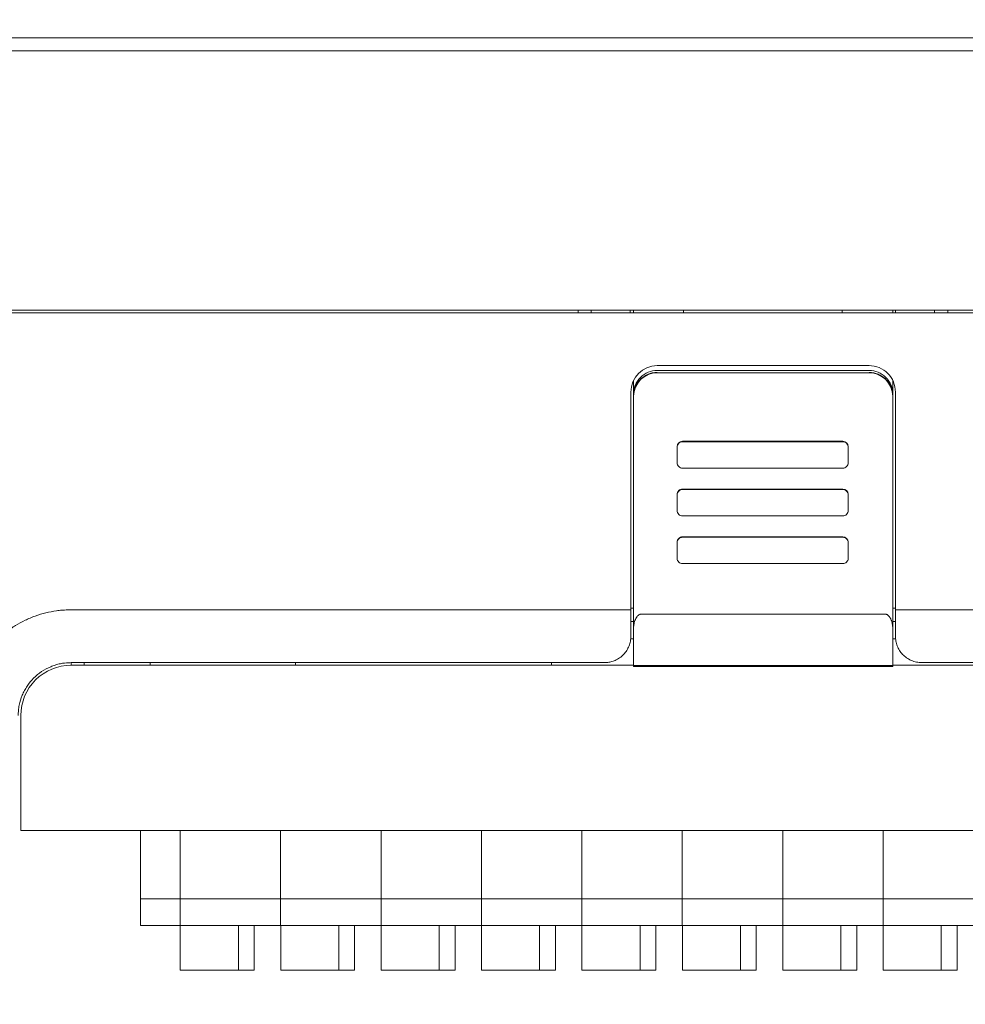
# Model space of a CAD drawing. Header units: millimetres. Extents: x -1114 to 1396, y -630 to 631.
# Tile 100 of 256: x -467 to -431, y -254 to -217. Entities that reach past the tile are written whole.
import ezdxf

# ---------------------------------------------------------------- set-up
doc = ezdxf.new("R2010")
doc.units = ezdxf.units.MM
doc.header["$MEASUREMENT"] = 0

msp = doc.modelspace()

# ---------------------------------------------------------------- linework, layer by layer
at = {"lineweight": 18}
for points, knots in [([(1038.9843, -629.7647), (1038.9843, -629.7647), (-1111.4882, -629.7647), (-1111.4882, -629.7647), (-1111.4882, -629.7647), (-1111.4882, -629.7647), (-1111.4882, 630.7883), (-1111.4882, 630.7883), (-1111.4882, 630.7883), (-1111.4882, 630.7883), (1038.9843, 630.7883), (1038.9843, 630.7883)], [0, 0, 0, 0, 0.3333333, 0.3333333, 0.3333333, 0.3333333, 0.6666667, 0.6666667, 0.6666667, 0.6666667, 1, 1, 1, 1]), ([(-442.8429, -230.4795), (-443.0816, -230.4795), (-443.3105, -230.5742), (-443.4793, -230.7427), (-443.4793, -230.7427), (-443.6481, -230.9113), (-443.7429, -231.1399), (-443.7429, -231.3783)], [0, 0, 0, 0, 0.5, 0.5, 0.5, 0.5, 1, 1, 1, 1]), ([(-443.7429, -231.4527), (-443.7429, -231.3933), (-443.7371, -231.335), (-443.7257, -231.2776), (-443.7257, -231.2776), (-443.72, -231.2489), (-443.7128, -231.2204), (-443.7043, -231.1922), (-443.7043, -231.1922), (-443.6957, -231.164), (-443.6857, -231.1359), (-443.6744, -231.1087), (-443.6744, -231.1087), (-443.6518, -231.0543), (-443.6242, -231.0027), (-443.5916, -230.9539), (-443.5916, -230.9539), (-443.5835, -230.9417), (-443.575, -230.9297), (-443.5662, -230.9178), (-443.5662, -230.9178), (-443.5574, -230.9059), (-443.5483, -230.8942), (-443.5389, -230.8828), (-443.5389, -230.8828), (-443.5201, -230.8599), (-443.5003, -230.8381), (-443.4795, -230.8174), (-443.4795, -230.8174), (-443.4381, -230.7759), (-443.3928, -230.7387), (-443.3437, -230.7059), (-443.3437, -230.7059), (-443.3314, -230.6976), (-443.3188, -230.6897), (-443.3061, -230.6821), (-443.3061, -230.6821), (-443.2934, -230.6745), (-443.2806, -230.6672), (-443.2676, -230.6602), (-443.2676, -230.6602), (-443.2416, -230.6464), (-443.2151, -230.6338), (-443.1881, -230.6226), (-443.1881, -230.6226), (-443.161, -230.6114), (-443.1334, -230.6015), (-443.1053, -230.5929), (-443.1053, -230.5929), (-443.0912, -230.5887), (-443.077, -230.5847), (-443.0627, -230.5811), (-443.0627, -230.5811), (-443.0483, -230.5775), (-443.0338, -230.5742), (-443.0193, -230.5713), (-443.0193, -230.5713), (-442.9611, -230.5597), (-442.9023, -230.5539), (-442.8429, -230.5539)], [0, 0, 0, 0, 0.0666667, 0.0666667, 0.0666667, 0.0666667, 0.1333333, 0.1333333, 0.1333333, 0.1333333, 0.2, 0.2, 0.2, 0.2, 0.2666667, 0.2666667, 0.2666667, 0.2666667, 0.3333333, 0.3333333, 0.3333333, 0.3333333, 0.4, 0.4, 0.4, 0.4, 0.4666667, 0.4666667, 0.4666667, 0.4666667, 0.5333333, 0.5333333, 0.5333333, 0.5333333, 0.6, 0.6, 0.6, 0.6, 0.6666667, 0.6666667, 0.6666667, 0.6666667, 0.7333333, 0.7333333, 0.7333333, 0.7333333, 0.8, 0.8, 0.8, 0.8, 0.8666667, 0.8666667, 0.8666667, 0.8666667, 0.9333333, 0.9333333, 0.9333333, 0.9333333, 1, 1, 1, 1]), ([(-433.8214, -231.2961), (-433.8214, -231.0308), (-433.9267, -230.7765), (-434.1143, -230.5889), (-434.1143, -230.5889), (-434.3018, -230.4014), (-434.5562, -230.2961), (-434.8214, -230.2961)], [0, 0, 0, 0, 0.5, 0.5, 0.5, 0.5, 1, 1, 1, 1]), ([(-433.9214, -231.3783), (-433.9214, -231.1399), (-434.0162, -230.9113), (-434.185, -230.7427), (-434.185, -230.7427), (-434.3538, -230.5742), (-434.5827, -230.4795), (-434.8214, -230.4795)], [0, 0, 0, 0, 0.5, 0.5, 0.5, 0.5, 1, 1, 1, 1]), ([(-434.8214, -230.5539), (-434.7619, -230.5539), (-434.7035, -230.5597), (-434.646, -230.5711), (-434.646, -230.5711), (-434.6173, -230.5768), (-434.5888, -230.5839), (-434.5605, -230.5925), (-434.5605, -230.5925), (-434.5323, -230.601), (-434.5042, -230.611), (-434.477, -230.6223), (-434.477, -230.6223), (-434.4225, -230.6448), (-434.3708, -230.6724), (-434.3219, -230.705), (-434.3219, -230.705), (-434.3097, -230.7131), (-434.2976, -230.7216), (-434.2858, -230.7304), (-434.2858, -230.7304), (-434.2739, -230.7392), (-434.2622, -230.7483), (-434.2507, -230.7577), (-434.2507, -230.7577), (-434.2278, -230.7764), (-434.206, -230.7962), (-434.1852, -230.8169), (-434.1852, -230.8169), (-434.1437, -230.8583), (-434.1064, -230.9035), (-434.0735, -230.9526), (-434.0735, -230.9526), (-434.0653, -230.9649), (-434.0573, -230.9774), (-434.0497, -230.9901), (-434.0497, -230.9901), (-434.0421, -231.0028), (-434.0348, -231.0156), (-434.0279, -231.0286), (-434.0279, -231.0286), (-434.014, -231.0545), (-434.0014, -231.081), (-433.9902, -231.108), (-433.9902, -231.108), (-433.9789, -231.135), (-433.969, -231.1626), (-433.9605, -231.1907), (-433.9605, -231.1907), (-433.9562, -231.2047), (-433.9522, -231.2189), (-433.9486, -231.2332), (-433.9486, -231.2332), (-433.945, -231.2476), (-433.9417, -231.2621), (-433.9388, -231.2766), (-433.9388, -231.2766), (-433.9272, -231.3346), (-433.9214, -231.3933), (-433.9214, -231.4527)], [0, 0, 0, 0, 0.0666667, 0.0666667, 0.0666667, 0.0666667, 0.1333333, 0.1333333, 0.1333333, 0.1333333, 0.2, 0.2, 0.2, 0.2, 0.2666667, 0.2666667, 0.2666667, 0.2666667, 0.3333333, 0.3333333, 0.3333333, 0.3333333, 0.4, 0.4, 0.4, 0.4, 0.4666667, 0.4666667, 0.4666667, 0.4666667, 0.5333333, 0.5333333, 0.5333333, 0.5333333, 0.6, 0.6, 0.6, 0.6, 0.6666667, 0.6666667, 0.6666667, 0.6666667, 0.7333333, 0.7333333, 0.7333333, 0.7333333, 0.8, 0.8, 0.8, 0.8, 0.8666667, 0.8666667, 0.8666667, 0.8666667, 0.9333333, 0.9333333, 0.9333333, 0.9333333, 1, 1, 1, 1]), ([(-441.8891, -233.1785), (-441.9421, -233.1785), (-441.993, -233.1995), (-442.0305, -233.237), (-442.0305, -233.237), (-442.068, -233.2745), (-442.0891, -233.3253), (-442.0891, -233.3782)], [0, 0, 0, 0, 0.5, 0.5, 0.5, 0.5, 1, 1, 1, 1]), ([(-435.6143, -233.3782), (-435.6143, -233.3253), (-435.6354, -233.2745), (-435.6729, -233.237), (-435.6729, -233.237), (-435.7104, -233.1995), (-435.7613, -233.1785), (-435.8143, -233.1785)], [0, 0, 0, 0, 0.5, 0.5, 0.5, 0.5, 1, 1, 1, 1]), ([(-442.0891, -233.9774), (-442.0891, -234.0304), (-442.068, -234.0812), (-442.0305, -234.1186), (-442.0305, -234.1186), (-441.993, -234.1561), (-441.9421, -234.1771), (-441.8891, -234.1771)], [0, 0, 0, 0, 0.5, 0.5, 0.5, 0.5, 1, 1, 1, 1]), ([(-435.8143, -234.1771), (-435.7613, -234.1771), (-435.7104, -234.1561), (-435.6729, -234.1186), (-435.6729, -234.1186), (-435.6354, -234.0812), (-435.6143, -234.0304), (-435.6143, -233.9774)], [0, 0, 0, 0, 0.5, 0.5, 0.5, 0.5, 1, 1, 1, 1]), ([(-441.8891, -234.9688), (-441.9421, -234.9688), (-441.993, -234.9898), (-442.0305, -235.0273), (-442.0305, -235.0273), (-442.068, -235.0647), (-442.0891, -235.1155), (-442.0891, -235.1685)], [0, 0, 0, 0, 0.5, 0.5, 0.5, 0.5, 1, 1, 1, 1]), ([(-441.8891, -234.9855), (-441.9421, -234.9855), (-441.993, -235.0065), (-442.0305, -235.044), (-442.0305, -235.044), (-442.068, -235.0814), (-442.0891, -235.1322), (-442.0891, -235.1852)], [0, 0, 0, 0, 0.5, 0.5, 0.5, 0.5, 1, 1, 1, 1]), ([(-435.6143, -235.1852), (-435.6143, -235.1322), (-435.6354, -235.0814), (-435.6729, -235.044), (-435.6729, -235.044), (-435.7104, -235.0065), (-435.7613, -234.9855), (-435.8143, -234.9855)], [0, 0, 0, 0, 0.5, 0.5, 0.5, 0.5, 1, 1, 1, 1]), ([(-442.0891, -235.7844), (-442.0891, -235.8373), (-442.068, -235.8881), (-442.0305, -235.9256), (-442.0305, -235.9256), (-441.993, -235.963), (-441.9421, -235.9841), (-441.8891, -235.9841)], [0, 0, 0, 0, 0.5, 0.5, 0.5, 0.5, 1, 1, 1, 1]), ([(-435.8143, -235.9841), (-435.7613, -235.9841), (-435.7104, -235.963), (-435.6729, -235.9256), (-435.6729, -235.9256), (-435.6354, -235.8881), (-435.6143, -235.8373), (-435.6143, -235.7844)], [0, 0, 0, 0, 0.5, 0.5, 0.5, 0.5, 1, 1, 1, 1]), ([(-441.8891, -236.7757), (-441.9421, -236.7757), (-441.993, -236.7968), (-442.0305, -236.8342), (-442.0305, -236.8342), (-442.068, -236.8717), (-442.0891, -236.9225), (-442.0891, -236.9755)], [0, 0, 0, 0, 0.5, 0.5, 0.5, 0.5, 1, 1, 1, 1]), ([(-441.8891, -236.7924), (-441.9421, -236.7924), (-441.993, -236.8134), (-442.0305, -236.8509), (-442.0305, -236.8509), (-442.068, -236.8884), (-442.0891, -236.9392), (-442.0891, -236.9921)], [0, 0, 0, 0, 0.5, 0.5, 0.5, 0.5, 1, 1, 1, 1]), ([(-435.6143, -236.9921), (-435.6143, -236.9392), (-435.6354, -236.8884), (-435.6729, -236.8509), (-435.6729, -236.8509), (-435.7104, -236.8134), (-435.7613, -236.7924), (-435.8143, -236.7924)], [0, 0, 0, 0, 0.5, 0.5, 0.5, 0.5, 1, 1, 1, 1]), ([(-442.0891, -237.5913), (-442.0891, -237.6443), (-442.068, -237.6951), (-442.0305, -237.7325), (-442.0305, -237.7325), (-441.993, -237.77), (-441.9421, -237.791), (-441.8891, -237.791)], [0, 0, 0, 0, 0.5, 0.5, 0.5, 0.5, 1, 1, 1, 1]), ([(-435.8143, -237.791), (-435.7613, -237.791), (-435.7104, -237.77), (-435.6729, -237.7325), (-435.6729, -237.7325), (-435.6354, -237.6951), (-435.6143, -237.6443), (-435.6143, -237.5913)], [0, 0, 0, 0, 0.5, 0.5, 0.5, 0.5, 1, 1, 1, 1]), ([(-468.9744, -242.785), (-468.9482, -242.648), (-468.915, -242.5136), (-468.8751, -242.3817), (-468.8751, -242.3817), (-468.8352, -242.2498), (-468.7887, -242.1204), (-468.7355, -241.9934), (-468.7355, -241.9934), (-468.6823, -241.8665), (-468.6226, -241.742), (-468.556, -241.6201), (-468.556, -241.6201), (-468.5227, -241.5592), (-468.4877, -241.4987), (-468.4513, -241.4395), (-468.4513, -241.4395), (-468.4149, -241.3804), (-468.3771, -241.3224), (-468.3379, -241.2655), (-468.3379, -241.2655), (-468.1812, -241.0381), (-468.0025, -240.8291), (-467.8017, -240.6385), (-467.8017, -240.6385), (-467.7515, -240.5909), (-467.6999, -240.5444), (-467.647, -240.4991), (-467.647, -240.4991), (-467.594, -240.4538), (-467.54, -240.41), (-467.4851, -240.3678), (-467.4851, -240.3678), (-467.3753, -240.2834), (-467.2619, -240.2051), (-467.1448, -240.1328), (-467.1448, -240.1328), (-467.0278, -240.0606), (-466.9071, -239.9944), (-466.7828, -239.9344), (-466.7828, -239.9344), (-466.7206, -239.9043), (-466.6575, -239.8759), (-466.5934, -239.849), (-466.5934, -239.849), (-466.5294, -239.8221), (-466.4642, -239.7968), (-466.3988, -239.7734), (-466.3988, -239.7734), (-466.268, -239.7265), (-466.1357, -239.6867), (-466.0021, -239.6538), (-466.0021, -239.6538), (-465.8684, -239.6209), (-465.7334, -239.5948), (-465.5969, -239.5755), (-465.5969, -239.5755), (-465.5628, -239.5707), (-465.5286, -239.5663), (-465.4944, -239.5624), (-465.4944, -239.5624), (-465.4601, -239.5585), (-465.4256, -239.5552), (-465.3911, -239.5524), (-465.3911, -239.5524), (-465.3221, -239.5469), (-465.2526, -239.5434), (-465.1829, -239.5411), (-465.1829, -239.5411), (-465.1131, -239.5389), (-465.0434, -239.5379), (-464.9737, -239.5374), (-464.9737, -239.5374), (-464.9039, -239.5368), (-464.8342, -239.5367), (-464.7644, -239.5368), (-464.7644, -239.5368), (-464.6947, -239.5369), (-464.625, -239.5372), (-464.5552, -239.5376), (-464.5552, -239.5376), (-464.4855, -239.5379), (-464.4157, -239.5381), (-464.346, -239.5382), (-464.346, -239.5382), (-464.2065, -239.5385), (-464.0671, -239.5384), (-463.9276, -239.5384), (-463.9276, -239.5384), (-461.6959, -239.5383), (-459.4643, -239.5382), (-457.2327, -239.5382), (-457.2327, -239.5382), (-452.7694, -239.538), (-448.3062, -239.5379), (-443.8429, -239.5379)], [0, 0, 0, 0, 0.0416667, 0.0416667, 0.0416667, 0.0416667, 0.0833333, 0.0833333, 0.0833333, 0.0833333, 0.125, 0.125, 0.125, 0.125, 0.1666667, 0.1666667, 0.1666667, 0.1666667, 0.2083333, 0.2083333, 0.2083333, 0.2083333, 0.25, 0.25, 0.25, 0.25, 0.2916667, 0.2916667, 0.2916667, 0.2916667, 0.3333333, 0.3333333, 0.3333333, 0.3333333, 0.375, 0.375, 0.375, 0.375, 0.4166667, 0.4166667, 0.4166667, 0.4166667, 0.4583333, 0.4583333, 0.4583333, 0.4583333, 0.5, 0.5, 0.5, 0.5, 0.5416667, 0.5416667, 0.5416667, 0.5416667, 0.5833333, 0.5833333, 0.5833333, 0.5833333, 0.625, 0.625, 0.625, 0.625, 0.6666667, 0.6666667, 0.6666667, 0.6666667, 0.7083333, 0.7083333, 0.7083333, 0.7083333, 0.75, 0.75, 0.75, 0.75, 0.7916667, 0.7916667, 0.7916667, 0.7916667, 0.8333333, 0.8333333, 0.8333333, 0.8333333, 0.875, 0.875, 0.875, 0.875, 0.9166667, 0.9166667, 0.9166667, 0.9166667, 0.9583333, 0.9583333, 0.9583333, 0.9583333, 1, 1, 1, 1]), ([(-433.8214, -240.5377), (-433.8214, -240.5322), (-433.8214, -240.5266), (-433.8214, -240.521), (-433.8214, -240.521), (-433.8214, -240.1935), (-433.8214, -239.8661), (-433.8214, -239.5386)], [0, 0, 0, 0, 0.5, 0.5, 0.5, 0.5, 1, 1, 1, 1]), ([(-443.4429, -239.699), (-443.4534, -239.6996), (-443.464, -239.7003), (-443.4742, -239.7022), (-443.4742, -239.7022), (-443.4849, -239.7042), (-443.4952, -239.7075), (-443.505, -239.7116), (-443.505, -239.7116), (-443.5157, -239.7161), (-443.5258, -239.7214), (-443.5353, -239.7274), (-443.5353, -239.7274), (-443.548, -239.7353), (-443.5596, -239.7445), (-443.5704, -239.7543), (-443.5704, -239.7543), (-443.5825, -239.7653), (-443.5934, -239.7772), (-443.6035, -239.7896), (-443.6035, -239.7896), (-443.6414, -239.8362), (-443.6673, -239.8897), (-443.6874, -239.9444), (-443.6874, -239.9444), (-443.7067, -239.9969), (-443.7207, -240.0505), (-443.729, -240.1048), (-443.729, -240.1048), (-443.7381, -240.1635), (-443.7405, -240.223), (-443.7429, -240.2825)], [0, 0, 0, 0, 0.125, 0.125, 0.125, 0.125, 0.25, 0.25, 0.25, 0.25, 0.375, 0.375, 0.375, 0.375, 0.5, 0.5, 0.5, 0.5, 0.625, 0.625, 0.625, 0.625, 0.75, 0.75, 0.75, 0.75, 0.875, 0.875, 0.875, 0.875, 1, 1, 1, 1]), ([(-433.9214, -240.2824), (-433.9214, -240.225), (-433.9256, -240.1682), (-433.9344, -240.1121), (-433.9344, -240.1121), (-433.9388, -240.0841), (-433.9444, -240.0562), (-433.9513, -240.0285), (-433.9513, -240.0285), (-433.9581, -240.0009), (-433.9663, -239.9734), (-433.9762, -239.9462), (-433.9762, -239.9462), (-433.9811, -239.9326), (-433.9865, -239.919), (-433.9923, -239.9056), (-433.9923, -239.9056), (-433.9982, -239.8921), (-434.0046, -239.8787), (-434.0115, -239.8655), (-434.0115, -239.8655), (-434.0184, -239.8524), (-434.0258, -239.8395), (-434.0339, -239.8269), (-434.0339, -239.8269), (-434.042, -239.8142), (-434.0508, -239.8019), (-434.0604, -239.7901), (-434.0604, -239.7901), (-434.0699, -239.7783), (-434.0802, -239.767), (-434.0915, -239.7565), (-434.0915, -239.7565), (-434.0971, -239.7512), (-434.103, -239.7461), (-434.1092, -239.7413), (-434.1092, -239.7413), (-434.1154, -239.7364), (-434.1219, -239.7318), (-434.1286, -239.7275), (-434.1286, -239.7275), (-434.1353, -239.7233), (-434.1423, -239.7194), (-434.1496, -239.7159), (-434.1496, -239.7159), (-434.1569, -239.7124), (-434.1646, -239.7093), (-434.1724, -239.7068), (-434.1724, -239.7068), (-434.1802, -239.7043), (-434.1882, -239.7023), (-434.1963, -239.701), (-434.1963, -239.701), (-434.2045, -239.6996), (-434.213, -239.6989), (-434.2214, -239.6989)], [0, 0, 0, 0, 0.0714286, 0.0714286, 0.0714286, 0.0714286, 0.1428571, 0.1428571, 0.1428571, 0.1428571, 0.2142857, 0.2142857, 0.2142857, 0.2142857, 0.2857143, 0.2857143, 0.2857143, 0.2857143, 0.3571429, 0.3571429, 0.3571429, 0.3571429, 0.4285714, 0.4285714, 0.4285714, 0.4285714, 0.5, 0.5, 0.5, 0.5, 0.5714286, 0.5714286, 0.5714286, 0.5714286, 0.6428571, 0.6428571, 0.6428571, 0.6428571, 0.7142857, 0.7142857, 0.7142857, 0.7142857, 0.7857143, 0.7857143, 0.7857143, 0.7857143, 0.8571429, 0.8571429, 0.8571429, 0.8571429, 0.9285714, 0.9285714, 0.9285714, 0.9285714, 1, 1, 1, 1]), ([(-433.9214, -240.2824), (-433.9214, -240.7361), (-433.9214, -241.1897), (-433.9214, -241.6435), (-433.9214, -241.6435), (-433.9214, -241.6435), (-433.9214, -241.6435), (-433.9214, -241.6435)], [0, 0, 0, 0, 0.5, 0.5, 0.5, 0.5, 1, 1, 1, 1]), ([(-444.8429, -241.5377), (-444.8152, -241.5371), (-444.7874, -241.5365), (-444.7597, -241.5344), (-444.7597, -241.5344), (-444.7323, -241.5323), (-444.705, -241.5288), (-444.678, -241.5243), (-444.678, -241.5243), (-444.6509, -241.5197), (-444.6241, -241.5141), (-444.5976, -241.5074), (-444.5976, -241.5074), (-444.5709, -241.5006), (-444.5445, -241.4927), (-444.5186, -241.4838), (-444.5186, -241.4838), (-444.4923, -241.4747), (-444.4664, -241.4646), (-444.4411, -241.4535), (-444.4411, -241.4535), (-444.3796, -241.4265), (-444.3212, -241.3936), (-444.2673, -241.3557), (-444.2673, -241.3557), (-444.2121, -241.3169), (-444.1618, -241.2729), (-444.1165, -241.225), (-444.1165, -241.225), (-444.0721, -241.1781), (-444.0326, -241.1275), (-443.9987, -241.074), (-443.9987, -241.074), (-443.9642, -241.0196), (-443.9355, -240.9623), (-443.9121, -240.9032), (-443.9121, -240.9032), (-443.8889, -240.8448), (-443.8709, -240.7847), (-443.8602, -240.7238), (-443.8602, -240.7238), (-443.8495, -240.6624), (-443.8462, -240.6001), (-443.8429, -240.5377)], [0, 0, 0, 0, 0.0909091, 0.0909091, 0.0909091, 0.0909091, 0.1818182, 0.1818182, 0.1818182, 0.1818182, 0.2727273, 0.2727273, 0.2727273, 0.2727273, 0.3636364, 0.3636364, 0.3636364, 0.3636364, 0.4545455, 0.4545455, 0.4545455, 0.4545455, 0.5454545, 0.5454545, 0.5454545, 0.5454545, 0.6363636, 0.6363636, 0.6363636, 0.6363636, 0.7272727, 0.7272727, 0.7272727, 0.7272727, 0.8181818, 0.8181818, 0.8181818, 0.8181818, 0.9090909, 0.9090909, 0.9090909, 0.9090909, 1, 1, 1, 1]), ([(-433.8214, -240.5377), (-433.8214, -240.6003), (-433.8155, -240.662), (-433.8041, -240.7229), (-433.8041, -240.7229), (-433.7983, -240.7533), (-433.7912, -240.7835), (-433.7826, -240.8135), (-433.7826, -240.8135), (-433.774, -240.8435), (-433.7639, -240.8733), (-433.7523, -240.9029), (-433.7523, -240.9029), (-433.7292, -240.9619), (-433.7006, -241.0183), (-433.6668, -241.0719), (-433.6668, -241.0719), (-433.6498, -241.0987), (-433.6315, -241.1249), (-433.6118, -241.1503), (-433.6118, -241.1503), (-433.5921, -241.1757), (-433.5709, -241.2005), (-433.5483, -241.2244), (-433.5483, -241.2244), (-433.5032, -241.2723), (-433.4536, -241.3153), (-433.3996, -241.3536), (-433.3996, -241.3536), (-433.3726, -241.3727), (-433.3445, -241.3906), (-433.3153, -241.4073), (-433.3153, -241.4073), (-433.3006, -241.4156), (-433.2857, -241.4236), (-433.2705, -241.4312), (-433.2705, -241.4312), (-433.2552, -241.4389), (-433.2397, -241.4462), (-433.224, -241.4531), (-433.224, -241.4531), (-433.1614, -241.4806), (-433.0965, -241.5016), (-433.0292, -241.5159), (-433.0292, -241.5159), (-432.9955, -241.5231), (-432.9612, -241.5285), (-432.9264, -241.5322), (-432.9264, -241.5322), (-432.8915, -241.5359), (-432.8565, -241.5377), (-432.8214, -241.5377)], [0, 0, 0, 0, 0.0769231, 0.0769231, 0.0769231, 0.0769231, 0.1538462, 0.1538462, 0.1538462, 0.1538462, 0.2307692, 0.2307692, 0.2307692, 0.2307692, 0.3076923, 0.3076923, 0.3076923, 0.3076923, 0.3846154, 0.3846154, 0.3846154, 0.3846154, 0.4615385, 0.4615385, 0.4615385, 0.4615385, 0.5384615, 0.5384615, 0.5384615, 0.5384615, 0.6153846, 0.6153846, 0.6153846, 0.6153846, 0.6923077, 0.6923077, 0.6923077, 0.6923077, 0.7692308, 0.7692308, 0.7692308, 0.7692308, 0.8461538, 0.8461538, 0.8461538, 0.8461538, 0.9230769, 0.9230769, 0.9230769, 0.9230769, 1, 1, 1, 1]), ([(-467.0457, -243.5377), (-467.0453, -243.5065), (-467.0448, -243.4753), (-467.0435, -243.4441), (-467.0435, -243.4441), (-467.042, -243.4098), (-467.0394, -243.3755), (-467.036, -243.3413), (-467.036, -243.3413), (-467.0296, -243.2765), (-467.0201, -243.212), (-467.0074, -243.1481), (-467.0074, -243.1481), (-466.9819, -243.0196), (-466.9436, -242.8934), (-466.8935, -242.7724), (-466.8935, -242.7724), (-466.8685, -242.7121), (-466.8406, -242.653), (-466.8098, -242.5955), (-466.8098, -242.5955), (-466.7792, -242.538), (-466.7457, -242.4821), (-466.7095, -242.4279), (-466.7095, -242.4279), (-466.6367, -242.3188), (-466.5531, -242.2168), (-466.4604, -242.124), (-466.4604, -242.124), (-466.3682, -242.0317), (-466.2669, -241.9485), (-466.1584, -241.8759), (-466.1584, -241.8759), (-466.0496, -241.803), (-465.9335, -241.7409), (-465.8127, -241.6907), (-465.8127, -241.6907), (-465.7571, -241.6676), (-465.7005, -241.647), (-465.6431, -241.6291), (-465.6431, -241.6291), (-465.5756, -241.6079), (-465.507, -241.5904), (-465.4375, -241.5765), (-465.4375, -241.5765), (-465.3417, -241.5573), (-465.2443, -241.545), (-465.1467, -241.5405), (-465.1467, -241.5405), (-465.1131, -241.539), (-465.0794, -241.5384), (-465.0457, -241.5377)], [0, 0, 0, 0, 0.0769231, 0.0769231, 0.0769231, 0.0769231, 0.1538462, 0.1538462, 0.1538462, 0.1538462, 0.2307692, 0.2307692, 0.2307692, 0.2307692, 0.3076923, 0.3076923, 0.3076923, 0.3076923, 0.3846154, 0.3846154, 0.3846154, 0.3846154, 0.4615385, 0.4615385, 0.4615385, 0.4615385, 0.5384615, 0.5384615, 0.5384615, 0.5384615, 0.6153846, 0.6153846, 0.6153846, 0.6153846, 0.6923077, 0.6923077, 0.6923077, 0.6923077, 0.7692308, 0.7692308, 0.7692308, 0.7692308, 0.8461538, 0.8461538, 0.8461538, 0.8461538, 0.9230769, 0.9230769, 0.9230769, 0.9230769, 1, 1, 1, 1]), ([(-465.0457, -241.6376), (-465.5496, -241.6376), (-466.0329, -241.8377), (-466.3892, -242.1941), (-466.3892, -242.1941), (-466.7455, -242.5504), (-466.9457, -243.0336), (-466.9457, -243.5376)], [0, 0, 0, 0, 0.5, 0.5, 0.5, 0.5, 1, 1, 1, 1]), ([(-465.0457, -241.5374), (-464.9574, -241.5363), (-464.8702, -241.5379), (-464.7848, -241.5381), (-464.7848, -241.5381), (-464.6994, -241.5383), (-464.614, -241.538), (-464.5203, -241.5378), (-464.5203, -241.5378), (-464.4267, -241.5376), (-464.3243, -241.5375), (-464.2193, -241.5375), (-464.2193, -241.5375), (-464.1144, -241.5375), (-464.0079, -241.5375), (-463.9019, -241.5375), (-463.9019, -241.5375), (-463.4782, -241.5375), (-463.0545, -241.5375), (-462.6308, -241.5375), (-462.6308, -241.5375), (-461.7835, -241.5375), (-460.9361, -241.5376), (-460.0889, -241.5376), (-460.0889, -241.5376), (-458.3943, -241.5376), (-456.7, -241.5376), (-455.0058, -241.5376), (-455.0058, -241.5376), (-451.6175, -241.5377), (-448.23, -241.5377), (-444.8429, -241.5377)], [0, 0, 0, 0, 0.125, 0.125, 0.125, 0.125, 0.25, 0.25, 0.25, 0.25, 0.375, 0.375, 0.375, 0.375, 0.5, 0.5, 0.5, 0.5, 0.625, 0.625, 0.625, 0.625, 0.75, 0.75, 0.75, 0.75, 0.875, 0.875, 0.875, 0.875, 1, 1, 1, 1])]:
    msp.add_open_spline(points, degree=3, knots=knots, dxfattribs=at)
for points in [[(-506.9154, -217.8877), (-506.9154, -217.8877), (-407.4154, -217.8877), (-407.4154, -217.8877)], [(-407.4154, -218.3877), (-407.4154, -218.3877), (-506.9154, -218.3877), (-506.9154, -218.3877)], [(-407.4154, -228.2931), (-407.4154, -228.2931), (-506.9154, -228.2931), (-506.9154, -228.2931)], [(-430.8654, -228.1931), (-430.8654, -228.1931), (-487.9654, -228.1931), (-487.9654, -228.1931)], [(-445.8429, -228.2932), (-445.8429, -228.2932), (-445.8429, -228.1931), (-445.8429, -228.1931)], [(-445.3429, -228.2931), (-445.3429, -228.2931), (-445.3429, -228.1931), (-445.3429, -228.1931)], [(-443.8645, -228.2931), (-443.8645, -228.2931), (-443.8645, -228.1931), (-443.8645, -228.1931)], [(-443.7429, -228.1931), (-443.7429, -228.1931), (-443.7429, -228.2931), (-443.7429, -228.2931)], [(-441.8429, -228.1931), (-441.8429, -228.1931), (-441.8429, -228.2931), (-441.8429, -228.2931)], [(-435.8429, -228.2931), (-435.8429, -228.2931), (-435.8429, -228.1931), (-435.8429, -228.1931)], [(-433.9214, -228.1931), (-433.9214, -228.1931), (-433.9214, -228.293), (-433.9214, -228.293)], [(-433.8214, -228.2931), (-433.8214, -228.2931), (-433.8214, -228.1931), (-433.8214, -228.1931)], [(-432.3429, -228.2931), (-432.3429, -228.2931), (-432.3429, -228.1931), (-432.3429, -228.1931)], [(-431.8429, -228.1931), (-431.8429, -228.1931), (-431.8429, -228.2932), (-431.8429, -228.2932)], [(-442.8429, -230.2961), (-443.3952, -230.2961), (-443.8429, -230.7438), (-443.8429, -231.296)], [(-442.8429, -230.5696), (-443.334, -230.5696), (-443.7345, -230.9628), (-443.7428, -231.4532)], [(-442.8429, -230.2961), (-442.8429, -230.2961), (-434.8214, -230.2961), (-434.8214, -230.2961)], [(-442.8429, -230.4795), (-442.8429, -230.4795), (-434.8214, -230.4795), (-434.8214, -230.4795)], [(-442.8429, -230.5696), (-442.8429, -230.5696), (-434.8214, -230.5696), (-434.8214, -230.5696)], [(-433.9215, -231.4532), (-433.9298, -230.9628), (-434.3302, -230.5696), (-434.8214, -230.5696)], [(-443.7429, -230.8601), (-443.7429, -230.8601), (-443.7429, -231.3783), (-443.7429, -231.3783)], [(-433.9214, -230.8601), (-433.9214, -230.8601), (-433.9214, -231.3783), (-433.9214, -231.3783)], [(-443.8429, -239.5379), (-443.8429, -239.5379), (-443.8429, -231.296), (-443.8429, -231.296)], [(-443.7429, -231.4527), (-443.7429, -231.4527), (-443.7429, -231.3783), (-443.7429, -231.3783)], [(-443.7429, -231.4527), (-443.7429, -231.4527), (-443.7429, -231.3783), (-443.7429, -231.3783)], [(-433.9214, -231.3783), (-433.9214, -231.3783), (-433.9214, -231.4527), (-433.9214, -231.4527)], [(-433.8214, -239.5378), (-433.8214, -239.5378), (-433.8214, -231.2961), (-433.8214, -231.2961)], [(-443.7429, -240.2825), (-443.7429, -240.2825), (-443.7429, -231.4527), (-443.7429, -231.4527)], [(-443.7429, -240.2757), (-443.7429, -240.2757), (-443.7429, -231.4528), (-443.7429, -231.4528)], [(-433.9214, -231.4527), (-433.9214, -231.4527), (-433.9214, -240.2824), (-433.9214, -240.2824)], [(-433.9214, -231.4528), (-433.9214, -231.4528), (-433.9214, -240.2755), (-433.9214, -240.2755)], [(-441.8891, -233.1618), (-441.9995, -233.1618), (-442.0891, -233.2512), (-442.0891, -233.3616)], [(-435.8143, -233.1618), (-435.8143, -233.1618), (-441.8891, -233.1618), (-441.8891, -233.1618)], [(-441.8891, -233.1785), (-441.8891, -233.1785), (-435.8143, -233.1785), (-435.8143, -233.1785)], [(-435.6143, -233.3616), (-435.6143, -233.2512), (-435.7039, -233.1618), (-435.8143, -233.1618)], [(-442.0891, -233.3782), (-442.0891, -233.3782), (-442.0891, -233.3616), (-442.0891, -233.3616)], [(-442.0891, -233.9774), (-442.0891, -233.9774), (-442.0891, -233.3782), (-442.0891, -233.3782)], [(-435.6143, -233.3616), (-435.6143, -233.3616), (-435.6143, -233.3782), (-435.6143, -233.3782)], [(-435.6143, -233.3782), (-435.6143, -233.3782), (-435.6143, -233.3616), (-435.6143, -233.3616)], [(-435.6143, -233.3782), (-435.6143, -233.3782), (-435.6143, -233.9774), (-435.6143, -233.9774)], [(-435.8143, -234.1771), (-435.8143, -234.1771), (-441.8891, -234.1771), (-441.8891, -234.1771)], [(-435.8143, -234.9688), (-435.8143, -234.9688), (-441.8891, -234.9688), (-441.8891, -234.9688)], [(-441.8891, -234.9855), (-441.8891, -234.9855), (-435.8143, -234.9855), (-435.8143, -234.9855)], [(-435.6143, -235.1685), (-435.6143, -235.0582), (-435.7039, -234.9688), (-435.8143, -234.9688)], [(-442.0891, -235.1852), (-442.0891, -235.1852), (-442.0891, -235.1685), (-442.0891, -235.1685)], [(-442.0891, -235.1852), (-442.0891, -235.1852), (-442.0891, -235.1685), (-442.0891, -235.1685)], [(-442.0891, -235.7844), (-442.0891, -235.7844), (-442.0891, -235.1852), (-442.0891, -235.1852)], [(-435.6143, -235.1685), (-435.6143, -235.1685), (-435.6143, -235.1852), (-435.6143, -235.1852)], [(-435.6143, -235.1852), (-435.6143, -235.1852), (-435.6143, -235.1685), (-435.6143, -235.1685)], [(-435.6143, -235.1852), (-435.6143, -235.1852), (-435.6143, -235.7844), (-435.6143, -235.7844)], [(-435.8143, -235.9841), (-435.8143, -235.9841), (-441.8891, -235.9841), (-441.8891, -235.9841)], [(-442.0891, -236.9921), (-442.0891, -236.9921), (-442.0891, -236.9755), (-442.0891, -236.9755)], [(-442.0891, -236.9921), (-442.0891, -236.9921), (-442.0891, -236.9755), (-442.0891, -236.9755)], [(-442.0891, -237.5913), (-442.0891, -237.5913), (-442.0891, -236.9921), (-442.0891, -236.9921)], [(-435.8143, -236.7757), (-435.8143, -236.7757), (-441.8891, -236.7757), (-441.8891, -236.7757)], [(-441.8891, -236.7924), (-441.8891, -236.7924), (-435.8143, -236.7924), (-435.8143, -236.7924)], [(-435.6143, -236.9755), (-435.6143, -236.8651), (-435.7039, -236.7757), (-435.8143, -236.7757)], [(-435.6143, -236.9755), (-435.6143, -236.9755), (-435.6143, -236.9921), (-435.6143, -236.9921)], [(-435.6143, -236.9921), (-435.6143, -236.9921), (-435.6143, -236.9755), (-435.6143, -236.9755)], [(-435.6143, -236.9921), (-435.6143, -236.9921), (-435.6143, -237.5913), (-435.6143, -237.5913)], [(-435.8143, -237.791), (-435.8143, -237.791), (-441.8891, -237.791), (-441.8891, -237.791)], [(-443.7429, -239.4796), (-443.7429, -239.4796), (-443.8429, -239.4796), (-443.8429, -239.4796)], [(-443.8429, -240.5377), (-443.8429, -240.2045), (-443.8429, -239.8712), (-443.8429, -239.5379)], [(-433.8214, -239.4796), (-433.8214, -239.4796), (-433.9214, -239.4796), (-433.9214, -239.4796)], [(-433.8214, -239.5378), (-433.8214, -239.5378), (-416.1401, -239.5377), (-416.1401, -239.5377)], [(-443.8429, -239.9796), (-443.8429, -239.9796), (-443.743, -239.9796), (-443.743, -239.9796)], [(-434.2214, -239.6989), (-434.2214, -239.6989), (-443.4429, -239.6991), (-443.4429, -239.6991)], [(-433.9214, -239.9796), (-433.9214, -239.9796), (-433.8213, -239.9796), (-433.8213, -239.9796)], [(-433.9214, -239.9796), (-433.9214, -239.9796), (-433.8213, -239.9796), (-433.8213, -239.9796)], [(-443.7429, -241.6435), (-443.7429, -241.1898), (-443.7429, -240.7362), (-443.7429, -240.2825)], [(-443.7429, -240.6376), (-443.7429, -240.6376), (-443.8618, -240.6376), (-443.8618, -240.6376)], [(-433.816, -240.6376), (-433.816, -240.6376), (-433.9214, -240.6376), (-433.9214, -240.6376)], [(-465.0457, -241.5377), (-465.0457, -241.5377), (-465.0457, -241.6376), (-465.0457, -241.6376)], [(-465.0457, -241.6376), (-465.0457, -241.6376), (-443.7429, -241.6376), (-443.7429, -241.6376)], [(-465.0405, -241.6375), (-465.0405, -241.6375), (-465.0405, -241.5377), (-465.0405, -241.5377)], [(-464.5457, -241.5377), (-464.5457, -241.5377), (-464.5457, -241.6376), (-464.5457, -241.6376)], [(-462.0457, -241.5377), (-462.0457, -241.5377), (-462.0457, -241.6376), (-462.0457, -241.6376)], [(-456.5457, -241.5377), (-456.5457, -241.5377), (-456.5457, -241.6376), (-456.5457, -241.6376)], [(-446.8429, -241.5377), (-446.8429, -241.5377), (-446.8429, -241.6376), (-446.8429, -241.6376)], [(-433.9214, -241.6435), (-433.9214, -241.6435), (-443.7429, -241.6435), (-443.7429, -241.6435)], [(-443.7429, -241.6899), (-443.7429, -241.6899), (-443.7429, -241.6447), (-443.7429, -241.6447)], [(-443.7429, -241.6899), (-443.7429, -241.6899), (-433.9214, -241.6899), (-433.9214, -241.6899)], [(-433.9214, -241.6376), (-433.9214, -241.6376), (-412.6401, -241.6376), (-412.6401, -241.6376)], [(-433.9214, -241.6446), (-433.9214, -241.6446), (-433.9214, -241.6899), (-433.9214, -241.6899)], [(-432.8214, -241.5378), (-427.2605, -241.5378), (-421.7004, -241.5378), (-416.1401, -241.5378)], [(-466.9457, -245.8876), (-466.9457, -245.8876), (-466.9457, -243.5376), (-466.9457, -243.5376)], [(-466.9457, -247.8876), (-466.9457, -247.8876), (-466.9457, -245.8876), (-466.9457, -245.8876)], [(-410.7401, -247.8876), (-410.7401, -247.8876), (-466.9457, -247.8876), (-466.9457, -247.8876)], [(-410.7401, -247.8876), (-410.7401, -247.8876), (-466.9457, -247.8876), (-466.9457, -247.8876)], [(-462.4088, -250.4092), (-462.4088, -250.4092), (-462.4088, -247.8874), (-462.4088, -247.8874)], [(-460.9112, -250.4092), (-460.9112, -250.4092), (-460.9112, -247.8874), (-460.9112, -247.8874)], [(-460.9112, -250.4092), (-460.9112, -250.4092), (-460.9112, -247.8874), (-460.9112, -247.8874)], [(-457.1079, -250.4092), (-457.1079, -250.4092), (-457.1079, -247.8874), (-457.1079, -247.8874)], [(-457.1079, -250.4092), (-457.1079, -250.4092), (-457.1079, -247.8874), (-457.1079, -247.8874)], [(-453.3046, -250.4092), (-453.3046, -250.4092), (-453.3046, -247.8874), (-453.3046, -247.8874)], [(-453.3046, -250.4092), (-453.3046, -250.4092), (-453.3046, -247.8874), (-453.3046, -247.8874)], [(-449.5014, -250.4092), (-449.5014, -250.4092), (-449.5014, -247.8874), (-449.5014, -247.8874)], [(-449.5014, -250.4092), (-449.5014, -250.4092), (-449.5014, -247.8874), (-449.5014, -247.8874)], [(-445.6981, -250.4092), (-445.6981, -250.4092), (-445.6981, -247.8874), (-445.6981, -247.8874)], [(-445.6981, -250.4092), (-445.6981, -250.4092), (-445.6981, -247.8874), (-445.6981, -247.8874)], [(-441.8949, -250.4092), (-441.8949, -250.4092), (-441.8949, -247.8874), (-441.8949, -247.8874)], [(-441.8949, -250.4092), (-441.8949, -250.4092), (-441.8949, -247.8874), (-441.8949, -247.8874)], [(-438.0916, -250.4092), (-438.0916, -250.4092), (-438.0916, -247.8874), (-438.0916, -247.8874)], [(-438.0916, -250.4092), (-438.0916, -250.4092), (-438.0916, -247.8874), (-438.0916, -247.8874)], [(-434.2884, -250.4092), (-434.2884, -250.4092), (-434.2884, -247.8874), (-434.2884, -247.8874)], [(-434.2884, -250.4092), (-434.2884, -250.4092), (-434.2884, -247.8874), (-434.2884, -247.8874)], [(-462.4088, -250.5294), (-462.4088, -250.5294), (-462.4088, -250.4092), (-462.4088, -250.4092)], [(-460.9112, -250.5294), (-460.9112, -250.5294), (-460.9112, -250.4092), (-460.9112, -250.4092)], [(-460.9112, -250.5294), (-460.9112, -250.5294), (-460.9112, -250.4092), (-460.9112, -250.4092)], [(-457.1079, -250.5294), (-457.1079, -250.5294), (-457.1079, -250.4092), (-457.1079, -250.4092)], [(-457.1079, -250.5294), (-457.1079, -250.5294), (-457.1079, -250.4092), (-457.1079, -250.4092)], [(-453.3046, -250.5294), (-453.3046, -250.5294), (-453.3046, -250.4092), (-453.3046, -250.4092)], [(-453.3046, -250.5294), (-453.3046, -250.5294), (-453.3046, -250.4092), (-453.3046, -250.4092)], [(-449.5014, -250.5294), (-449.5014, -250.5294), (-449.5014, -250.4092), (-449.5014, -250.4092)], [(-449.5014, -250.5294), (-449.5014, -250.5294), (-449.5014, -250.4092), (-449.5014, -250.4092)], [(-445.6981, -250.5294), (-445.6981, -250.5294), (-445.6981, -250.4092), (-445.6981, -250.4092)], [(-445.6981, -250.5294), (-445.6981, -250.5294), (-445.6981, -250.4092), (-445.6981, -250.4092)], [(-441.8949, -250.5294), (-441.8949, -250.5294), (-441.8949, -250.4092), (-441.8949, -250.4092)], [(-441.8949, -250.5294), (-441.8949, -250.5294), (-441.8949, -250.4092), (-441.8949, -250.4092)], [(-438.0916, -250.5294), (-438.0916, -250.5294), (-438.0916, -250.4092), (-438.0916, -250.4092)], [(-438.0916, -250.5294), (-438.0916, -250.5294), (-438.0916, -250.4092), (-438.0916, -250.4092)], [(-434.2884, -250.5294), (-434.2884, -250.5294), (-434.2884, -250.4092), (-434.2884, -250.4092)], [(-434.2884, -250.5294), (-434.2884, -250.5294), (-434.2884, -250.4092), (-434.2884, -250.4092)], [(-460.9112, -250.4796), (-460.9112, -250.4796), (-462.4088, -250.4796), (-462.4088, -250.4796)], [(-462.4088, -251.4298), (-462.4088, -251.4298), (-462.4088, -250.5294), (-462.4088, -250.5294)], [(-460.9112, -250.4796), (-460.9112, -250.4796), (-457.1079, -250.4796), (-457.1079, -250.4796)], [(-460.9112, -251.4298), (-460.9112, -251.4298), (-460.9112, -250.5294), (-460.9112, -250.5294)], [(-460.9112, -251.4298), (-460.9112, -251.4298), (-460.9112, -250.5294), (-460.9112, -250.5294)], [(-457.1079, -250.4796), (-457.1079, -250.4796), (-453.3046, -250.4796), (-453.3046, -250.4796)], [(-457.1079, -251.4298), (-457.1079, -251.4298), (-457.1079, -250.5294), (-457.1079, -250.5294)], [(-457.1079, -251.4298), (-457.1079, -251.4298), (-457.1079, -250.5294), (-457.1079, -250.5294)], [(-453.3046, -250.4796), (-453.3046, -250.4796), (-449.5014, -250.4796), (-449.5014, -250.4796)], [(-453.3046, -251.4298), (-453.3046, -251.4298), (-453.3046, -250.5294), (-453.3046, -250.5294)], [(-453.3046, -251.4298), (-453.3046, -251.4298), (-453.3046, -250.5294), (-453.3046, -250.5294)], [(-449.5014, -250.4796), (-449.5014, -250.4796), (-445.6981, -250.4796), (-445.6981, -250.4796)], [(-449.5014, -251.4298), (-449.5014, -251.4298), (-449.5014, -250.5294), (-449.5014, -250.5294)], [(-449.5014, -251.4298), (-449.5014, -251.4298), (-449.5014, -250.5294), (-449.5014, -250.5294)], [(-445.6981, -250.4796), (-445.6981, -250.4796), (-441.8949, -250.4796), (-441.8949, -250.4796)], [(-445.6981, -251.4298), (-445.6981, -251.4298), (-445.6981, -250.5294), (-445.6981, -250.5294)], [(-445.6981, -251.4298), (-445.6981, -251.4298), (-445.6981, -250.5294), (-445.6981, -250.5294)], [(-441.8949, -250.4796), (-441.8949, -250.4796), (-438.0916, -250.4796), (-438.0916, -250.4796)], [(-441.8949, -251.4298), (-441.8949, -251.4298), (-441.8949, -250.5294), (-441.8949, -250.5294)], [(-441.8949, -251.4298), (-441.8949, -251.4298), (-441.8949, -250.5294), (-441.8949, -250.5294)], [(-438.0916, -250.4796), (-438.0916, -250.4796), (-434.2884, -250.4796), (-434.2884, -250.4796)], [(-438.0916, -251.4298), (-438.0916, -251.4298), (-438.0916, -250.5294), (-438.0916, -250.5294)], [(-438.0916, -251.4298), (-438.0916, -251.4298), (-438.0916, -250.5294), (-438.0916, -250.5294)], [(-434.2884, -250.4796), (-434.2884, -250.4796), (-430.4851, -250.4796), (-430.4851, -250.4796)], [(-434.2884, -251.4298), (-434.2884, -251.4298), (-434.2884, -250.5294), (-434.2884, -250.5294)], [(-434.2884, -251.4298), (-434.2884, -251.4298), (-434.2884, -250.5294), (-434.2884, -250.5294)], [(-462.4088, -251.4796), (-462.4088, -251.4796), (-462.4088, -251.4298), (-462.4088, -251.4298)], [(-460.9112, -251.4796), (-460.9112, -251.4796), (-462.4088, -251.4796), (-462.4088, -251.4796)], [(-460.9112, -251.4796), (-460.9112, -251.4796), (-462.4088, -251.4796), (-462.4088, -251.4796)], [(-460.9112, -251.4796), (-460.9112, -251.4796), (-460.9112, -251.4298), (-460.9112, -251.4298)], [(-460.9112, -251.4796), (-460.9112, -251.4796), (-460.9112, -251.4298), (-460.9112, -251.4298)], [(-457.1079, -251.4796), (-457.1079, -251.4796), (-460.9112, -251.4796), (-460.9112, -251.4796)], [(-457.1079, -251.4796), (-457.1079, -251.4796), (-460.9112, -251.4796), (-460.9112, -251.4796)], [(-460.9079, -251.4796), (-460.9079, -251.4796), (-460.9079, -253.1796), (-460.9079, -253.1796)], [(-458.7079, -253.1796), (-458.7079, -253.1796), (-458.7079, -251.4796), (-458.7079, -251.4796)], [(-458.1079, -251.4796), (-458.1079, -251.4796), (-458.1079, -253.1796), (-458.1079, -253.1796)], [(-457.1079, -251.4796), (-457.1079, -251.4796), (-457.1079, -251.4298), (-457.1079, -251.4298)], [(-457.1079, -251.4796), (-457.1079, -251.4796), (-457.1079, -251.4298), (-457.1079, -251.4298)], [(-453.3046, -251.4796), (-453.3046, -251.4796), (-457.1079, -251.4796), (-457.1079, -251.4796)], [(-453.3046, -251.4796), (-453.3046, -251.4796), (-457.1079, -251.4796), (-457.1079, -251.4796)], [(-457.1046, -251.4796), (-457.1046, -251.4796), (-457.1046, -253.1796), (-457.1046, -253.1796)], [(-454.9046, -253.1796), (-454.9046, -253.1796), (-454.9046, -251.4796), (-454.9046, -251.4796)], [(-454.3046, -251.4796), (-454.3046, -251.4796), (-454.3046, -253.1796), (-454.3046, -253.1796)], [(-453.3046, -251.4796), (-453.3046, -251.4796), (-453.3046, -251.4298), (-453.3046, -251.4298)], [(-453.3046, -251.4796), (-453.3046, -251.4796), (-453.3046, -251.4298), (-453.3046, -251.4298)], [(-449.5014, -251.4796), (-449.5014, -251.4796), (-453.3046, -251.4796), (-453.3046, -251.4796)], [(-449.5014, -251.4796), (-449.5014, -251.4796), (-453.3046, -251.4796), (-453.3046, -251.4796)], [(-453.3014, -251.4796), (-453.3014, -251.4796), (-453.3014, -253.1796), (-453.3014, -253.1796)], [(-451.1014, -253.1796), (-451.1014, -253.1796), (-451.1014, -251.4796), (-451.1014, -251.4796)], [(-450.5014, -251.4796), (-450.5014, -251.4796), (-450.5014, -253.1796), (-450.5014, -253.1796)], [(-449.5014, -251.4796), (-449.5014, -251.4796), (-449.5014, -251.4298), (-449.5014, -251.4298)], [(-449.5014, -251.4796), (-449.5014, -251.4796), (-449.5014, -251.4298), (-449.5014, -251.4298)], [(-445.6981, -251.4796), (-445.6981, -251.4796), (-449.5014, -251.4796), (-449.5014, -251.4796)], [(-445.6981, -251.4796), (-445.6981, -251.4796), (-449.5014, -251.4796), (-449.5014, -251.4796)], [(-449.4981, -251.4796), (-449.4981, -251.4796), (-449.4981, -253.1796), (-449.4981, -253.1796)], [(-447.2981, -253.1796), (-447.2981, -253.1796), (-447.2981, -251.4796), (-447.2981, -251.4796)], [(-446.6981, -251.4796), (-446.6981, -251.4796), (-446.6981, -253.1796), (-446.6981, -253.1796)], [(-445.6981, -251.4796), (-445.6981, -251.4796), (-445.6981, -251.4298), (-445.6981, -251.4298)], [(-445.6981, -251.4796), (-445.6981, -251.4796), (-445.6981, -251.4298), (-445.6981, -251.4298)], [(-441.8949, -251.4796), (-441.8949, -251.4796), (-445.6981, -251.4796), (-445.6981, -251.4796)], [(-441.8949, -251.4796), (-441.8949, -251.4796), (-445.6981, -251.4796), (-445.6981, -251.4796)], [(-445.6949, -251.4796), (-445.6949, -251.4796), (-445.6949, -253.1796), (-445.6949, -253.1796)], [(-443.4949, -253.1796), (-443.4949, -253.1796), (-443.4949, -251.4796), (-443.4949, -251.4796)], [(-442.8949, -251.4796), (-442.8949, -251.4796), (-442.8949, -253.1796), (-442.8949, -253.1796)], [(-441.8949, -251.4796), (-441.8949, -251.4796), (-441.8949, -251.4298), (-441.8949, -251.4298)], [(-441.8949, -251.4796), (-441.8949, -251.4796), (-441.8949, -251.4298), (-441.8949, -251.4298)], [(-438.0916, -251.4796), (-438.0916, -251.4796), (-441.8949, -251.4796), (-441.8949, -251.4796)], [(-438.0916, -251.4796), (-438.0916, -251.4796), (-441.8949, -251.4796), (-441.8949, -251.4796)], [(-441.8916, -251.4796), (-441.8916, -251.4796), (-441.8916, -253.1796), (-441.8916, -253.1796)], [(-439.6916, -253.1796), (-439.6916, -253.1796), (-439.6916, -251.4796), (-439.6916, -251.4796)], [(-439.0916, -251.4796), (-439.0916, -251.4796), (-439.0916, -253.1796), (-439.0916, -253.1796)], [(-438.0916, -251.4796), (-438.0916, -251.4796), (-438.0916, -251.4298), (-438.0916, -251.4298)], [(-438.0916, -251.4796), (-438.0916, -251.4796), (-438.0916, -251.4298), (-438.0916, -251.4298)], [(-434.2884, -251.4796), (-434.2884, -251.4796), (-438.0916, -251.4796), (-438.0916, -251.4796)], [(-434.2884, -251.4796), (-434.2884, -251.4796), (-438.0916, -251.4796), (-438.0916, -251.4796)], [(-438.0884, -251.4796), (-438.0884, -251.4796), (-438.0884, -253.1796), (-438.0884, -253.1796)], [(-435.8884, -253.1796), (-435.8884, -253.1796), (-435.8884, -251.4796), (-435.8884, -251.4796)], [(-435.2884, -251.4796), (-435.2884, -251.4796), (-435.2884, -253.1796), (-435.2884, -253.1796)], [(-434.2884, -251.4796), (-434.2884, -251.4796), (-434.2884, -251.4298), (-434.2884, -251.4298)], [(-434.2884, -251.4796), (-434.2884, -251.4796), (-434.2884, -251.4298), (-434.2884, -251.4298)], [(-430.4851, -251.4796), (-430.4851, -251.4796), (-434.2884, -251.4796), (-434.2884, -251.4796)], [(-430.4851, -251.4796), (-430.4851, -251.4796), (-434.2884, -251.4796), (-434.2884, -251.4796)], [(-434.2851, -251.4796), (-434.2851, -251.4796), (-434.2851, -253.1796), (-434.2851, -253.1796)], [(-432.0851, -253.1796), (-432.0851, -253.1796), (-432.0851, -251.4796), (-432.0851, -251.4796)], [(-431.4851, -251.4796), (-431.4851, -251.4796), (-431.4851, -253.1796), (-431.4851, -253.1796)], [(-458.7079, -253.1796), (-458.7079, -253.1796), (-460.9079, -253.1796), (-460.9079, -253.1796)], [(-458.1079, -253.1796), (-458.1079, -253.1796), (-458.7079, -253.1796), (-458.7079, -253.1796)], [(-454.9046, -253.1796), (-454.9046, -253.1796), (-457.1046, -253.1796), (-457.1046, -253.1796)], [(-454.3046, -253.1796), (-454.3046, -253.1796), (-454.9046, -253.1796), (-454.9046, -253.1796)], [(-451.1014, -253.1796), (-451.1014, -253.1796), (-453.3014, -253.1796), (-453.3014, -253.1796)], [(-450.5014, -253.1796), (-450.5014, -253.1796), (-451.1014, -253.1796), (-451.1014, -253.1796)], [(-447.2981, -253.1796), (-447.2981, -253.1796), (-449.4981, -253.1796), (-449.4981, -253.1796)], [(-446.6981, -253.1796), (-446.6981, -253.1796), (-447.2981, -253.1796), (-447.2981, -253.1796)], [(-443.4949, -253.1796), (-443.4949, -253.1796), (-445.6949, -253.1796), (-445.6949, -253.1796)], [(-442.8949, -253.1796), (-442.8949, -253.1796), (-443.4949, -253.1796), (-443.4949, -253.1796)], [(-439.6916, -253.1796), (-439.6916, -253.1796), (-441.8916, -253.1796), (-441.8916, -253.1796)], [(-439.0916, -253.1796), (-439.0916, -253.1796), (-439.6916, -253.1796), (-439.6916, -253.1796)], [(-435.8884, -253.1796), (-435.8884, -253.1796), (-438.0884, -253.1796), (-438.0884, -253.1796)], [(-435.2884, -253.1796), (-435.2884, -253.1796), (-435.8884, -253.1796), (-435.8884, -253.1796)], [(-432.0851, -253.1796), (-432.0851, -253.1796), (-434.2851, -253.1796), (-434.2851, -253.1796)], [(-431.4851, -253.1796), (-431.4851, -253.1796), (-432.0851, -253.1796), (-432.0851, -253.1796)]]:
    msp.add_open_spline(points, degree=3, dxfattribs=at)

doc.saveas('drawing.dxf')
